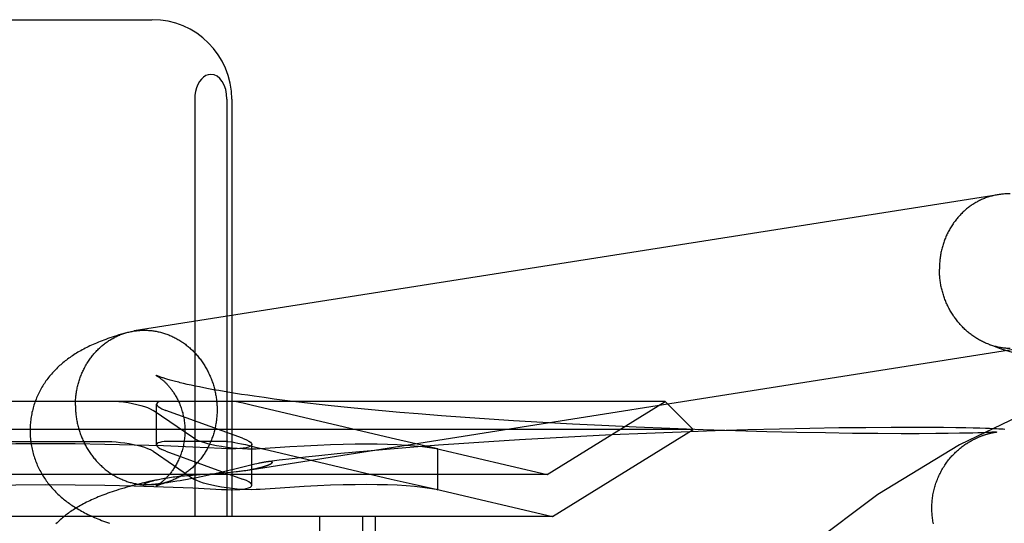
# Model space of a CAD drawing. Header units: inches. Extents: x 0 to 243, y 0 to 157.
# Tile 27 of 84: x 74.497 to 74.745, y 82.796 to 82.923. Entities that reach past the tile are written whole.
import ezdxf

# ---------------------------------------------------------------- set-up
doc = ezdxf.new("R2010")
doc.units = ezdxf.units.IN
doc.header["$LTSCALE"] = 13.348617
doc.header["$MEASUREMENT"] = 0
doc.linetypes.add('HIDDEN', pattern=[0.2, 0.1, -0.1])
doc.layers.add('DEFAULT_2', color=8, linetype='HIDDEN')

msp = doc.modelspace()

# ---------------------------------------------------------------- linework, layer by layer
at = {"layer": 'DEFAULT_2', "color": 8, "linetype": 'HIDDEN'}
for p, q in [((74.47679, 82.92286), (74.53035, 82.92286)), ((74.54113, 82.90286), (74.54113, 82.79786)), ((74.54924, 82.90286), (74.54924, 82.79786)), ((74.55044, 82.90286), (74.55044, 82.79786)), ((74.5402, 82.83092), (74.53923, 82.83113)), ((74.54122, 82.8307), (74.5402, 82.83092)), ((74.5423, 82.83048), (74.54122, 82.8307)), ((74.54344, 82.83025), (74.5423, 82.83048)), ((74.54463, 82.83003), (74.54344, 82.83025)), ((74.54588, 82.8298), (74.54463, 82.83003)), ((74.54718, 82.82956), (74.54588, 82.8298)), ((74.54854, 82.82933), (74.54718, 82.82956)), ((74.54995, 82.82909), (74.54854, 82.82933)), ((74.5514, 82.82886), (74.54995, 82.82909)), ((74.55291, 82.82862), (74.5514, 82.82886)), ((74.55447, 82.82839), (74.55291, 82.82862)), ((74.55607, 82.82815), (74.55447, 82.82839)), ((74.55856, 82.8278), (74.55607, 82.82815)), ((74.56115, 82.82745), (74.55856, 82.8278)), ((74.6595, 82.82686), (74.34764, 82.82686)), ((74.53153, 82.81588), (74.53153, 82.82616)), ((74.55529, 82.82592), (74.55329, 82.82637)), ((74.59055, 82.8176), (74.55529, 82.82592)), ((74.56384, 82.8271), (74.56115, 82.82745)), ((74.56661, 82.82676), (74.56384, 82.8271)), ((74.56948, 82.82642), (74.56661, 82.82676)), ((74.57243, 82.82608), (74.56948, 82.82642)), ((74.57546, 82.82575), (74.57243, 82.82608)), ((74.57961, 82.82532), (74.57546, 82.82575)), ((74.58389, 82.8249), (74.57961, 82.82532)), ((74.62982, 82.80846), (74.6595, 82.82686)), ((74.6595, 82.82686), (74.66657, 82.81979)), ((74.52992, 82.82501), (74.53066, 82.8246)), ((74.54093, 82.8176), (74.53066, 82.8246)), ((74.53287, 82.82501), (74.53387, 82.8246)), ((74.55318, 82.8176), (74.53387, 82.8246)), ((74.58828, 82.82449), (74.58389, 82.8249)), ((74.59277, 82.82409), (74.58828, 82.82449)), ((74.59736, 82.8237), (74.59277, 82.82409)), ((74.60321, 82.82324), (74.59736, 82.8237)), ((74.60917, 82.8228), (74.60321, 82.82324)), ((74.61521, 82.82238), (74.60917, 82.8228)), ((74.62133, 82.82199), (74.61521, 82.82238)), ((74.62873, 82.82154), (74.62133, 82.82199)), ((74.63617, 82.82113), (74.62873, 82.82154)), ((74.6436, 82.82075), (74.63617, 82.82113)), ((74.65222, 82.82035), (74.6436, 82.82075)), ((74.66074, 82.82), (74.65222, 82.82035)), ((74.71006, 82.82024), (74.70323, 82.82016)), ((74.71642, 82.82028), (74.71006, 82.82024)), ((74.72152, 82.82029), (74.71642, 82.82028)), ((74.72572, 82.82028), (74.72152, 82.82029)), ((74.72956, 82.82025), (74.72572, 82.82028)), ((74.73268, 82.82022), (74.72956, 82.82025)), ((74.66657, 82.81979), (74.34057, 82.81979)), ((74.63832, 82.81805), (74.63061, 82.81764)), ((74.6312, 82.79786), (74.66657, 82.81979)), ((74.646, 82.81842), (74.63832, 82.81805)), ((74.65486, 82.81881), (74.646, 82.81842)), ((74.66358, 82.81915), (74.65486, 82.81881)), ((74.6691, 82.8197), (74.66074, 82.82)), ((74.6721, 82.81944), (74.66358, 82.81915)), ((74.67725, 82.81944), (74.6691, 82.8197)), ((74.68037, 82.81968), (74.6721, 82.81944)), ((74.68514, 82.81922), (74.67725, 82.81944)), ((74.68835, 82.81988), (74.68037, 82.81968)), ((74.69271, 82.81904), (74.68514, 82.81922)), ((74.69598, 82.82004), (74.68835, 82.81988)), ((74.69992, 82.81891), (74.69271, 82.81904)), ((74.70323, 82.82016), (74.69598, 82.82004)), ((74.70671, 82.81881), (74.69992, 82.81891)), ((74.71306, 82.81875), (74.70671, 82.81881)), ((74.7189, 82.81872), (74.71306, 82.81875)), ((74.72349, 82.81872), (74.7189, 82.81872)), ((74.72765, 82.81875), (74.72349, 82.81872)), ((74.73078, 82.81878), (74.72765, 82.81875)), ((74.73359, 82.81882), (74.73078, 82.81878)), ((74.73524, 82.82017), (74.73268, 82.82022)), ((74.73548, 82.81885), (74.73359, 82.81882)), ((74.7371, 82.82013), (74.73524, 82.82017)), ((74.73701, 82.81889), (74.73548, 82.81885)), ((74.73826, 82.81893), (74.73701, 82.81889)), ((74.73872, 82.82009), (74.7371, 82.82013)), ((74.73928, 82.81896), (74.73826, 82.81893)), ((74.74014, 82.82005), (74.73872, 82.82009)), ((74.74013, 82.81899), (74.73928, 82.81896)), ((74.74083, 82.81902), (74.74013, 82.81899)), ((74.74121, 82.82001), (74.74014, 82.82005)), ((74.7414, 82.81905), (74.74083, 82.81902)), ((74.74218, 82.81997), (74.74121, 82.82001)), ((74.74176, 82.81907), (74.7414, 82.81905)), ((74.74207, 82.81909), (74.74176, 82.81907)), ((74.74233, 82.8191), (74.74207, 82.81909)), ((74.74289, 82.81994), (74.74218, 82.81997)), ((74.74254, 82.81912), (74.74233, 82.8191)), ((74.74234, 82.81906), (74.74246, 82.81908)), ((74.74246, 82.81908), (74.74257, 82.8191)), ((74.74271, 82.81913), (74.74254, 82.81912)), ((74.74257, 82.8191), (74.74267, 82.81911)), ((74.74267, 82.81911), (74.74276, 82.81913)), ((74.74284, 82.81914), (74.74271, 82.81913)), ((74.74276, 82.81913), (74.74284, 82.81914)), ((74.74291, 82.81915), (74.74284, 82.81914)), ((74.74355, 82.8199), (74.74289, 82.81994)), ((74.74296, 82.81915), (74.74291, 82.81915)), ((74.74295, 82.81915), (74.74296, 82.81915)), ((74.74299, 82.81916), (74.74297, 82.81915)), ((74.74298, 82.81915), (74.74299, 82.81916)), ((74.743, 82.81916), (74.74299, 82.81916)), ((74.743, 82.81916), (74.743, 82.81916)), ((74.74416, 82.81987), (74.74355, 82.8199)), ((74.74459, 82.81984), (74.74416, 82.81987)), ((74.745, 82.81982), (74.74459, 82.81984)), ((74.48899, 82.8168), (74.51815, 82.8168)), ((74.54944, 82.8168), (74.53486, 82.8168)), ((74.54093, 82.8176), (74.54167, 82.81719)), ((74.54944, 82.8168), (74.55057, 82.81666)), ((74.55318, 82.8176), (74.55418, 82.81719)), ((74.55389, 82.81597), (74.5561, 82.81546)), ((74.55552, 82.80578), (74.55552, 82.81605)), ((74.5561, 82.81546), (74.55974, 82.81462)), ((74.60189, 82.81501), (74.59055, 82.8176)), ((74.59627, 82.81535), (74.59134, 82.81494)), ((74.6025, 82.81583), (74.59627, 82.81535)), ((74.60882, 82.81629), (74.6025, 82.81583)), ((74.61519, 82.81672), (74.60882, 82.81629)), ((74.62289, 82.8172), (74.61519, 82.81672)), ((74.63061, 82.81764), (74.62289, 82.8172)), ((74.53066, 82.81433), (74.52992, 82.81473)), ((74.53066, 82.81433), (74.54093, 82.80733)), ((74.53387, 82.81433), (74.53287, 82.81473)), ((74.53387, 82.81433), (74.55318, 82.80733)), ((74.55974, 82.81462), (74.59055, 82.80733)), ((74.569, 82.81279), (74.56567, 82.81242)), ((74.5724, 82.81316), (74.569, 82.81279)), ((74.577, 82.81363), (74.5724, 82.81316)), ((74.5817, 82.81408), (74.577, 82.81363)), ((74.58648, 82.81452), (74.5817, 82.81408)), ((74.59134, 82.81494), (74.58648, 82.81452)), ((74.60186, 82.81501), (74.62982, 82.80846)), ((74.60229, 82.81491), (74.60189, 82.81501)), ((74.60189, 82.81497), (74.60229, 82.81491)), ((74.60229, 82.80464), (74.60229, 82.81491)), ((74.55493, 82.81073), (74.55085, 82.80972)), ((74.55559, 82.81089), (74.55493, 82.81073)), ((74.55621, 82.81104), (74.55559, 82.81089)), ((74.56239, 82.81203), (74.55934, 82.81166)), ((74.56567, 82.81242), (74.56239, 82.81203)), ((74.62982, 82.80846), (74.37732, 82.80846)), ((74.53859, 82.80816), (74.53958, 82.80825)), ((74.53958, 82.80825), (74.54057, 82.80833)), ((74.54057, 82.80833), (74.54157, 82.80841)), ((74.54271, 82.80789), (74.54153, 82.80765)), ((74.54157, 82.80841), (74.54354, 82.80855)), ((74.54389, 82.80813), (74.54271, 82.80789)), ((74.54354, 82.80855), (74.54636, 82.80874)), ((74.54505, 82.80838), (74.54389, 82.80813)), ((74.54619, 82.80863), (74.54505, 82.80838)), ((74.5473, 82.80887), (74.54619, 82.80863)), ((74.54636, 82.80874), (74.54769, 82.80884)), ((74.54836, 82.80912), (74.5473, 82.80887)), ((74.54769, 82.80884), (74.54854, 82.80891)), ((74.54939, 82.80937), (74.54836, 82.80912)), ((74.54854, 82.80891), (74.54936, 82.80898)), ((74.54936, 82.80898), (74.55014, 82.80905)), ((74.55085, 82.80972), (74.54939, 82.80937)), ((74.55014, 82.80905), (74.55088, 82.80912)), ((74.55088, 82.80912), (74.55159, 82.8092)), ((74.55435, 82.80957), (74.55475, 82.80963)), ((74.52894, 82.80585), (74.52892, 82.80585)), ((74.52902, 82.80584), (74.529, 82.80584)), ((74.52906, 82.80584), (74.52904, 82.80584)), ((74.5291, 82.80584), (74.52908, 82.80584)), ((74.52915, 82.80584), (74.52912, 82.80584)), ((74.52931, 82.80585), (74.52925, 82.80585)), ((74.52937, 82.80585), (74.52931, 82.80585)), ((74.52944, 82.80585), (74.52937, 82.80585)), ((74.52952, 82.80585), (74.52944, 82.80585)), ((74.5296, 82.80586), (74.52952, 82.80585)), ((74.52969, 82.80586), (74.5296, 82.80586)), ((74.52979, 82.80587), (74.52969, 82.80586)), ((74.5299, 82.80588), (74.52979, 82.80587)), ((74.53002, 82.80589), (74.5299, 82.80588)), ((74.53014, 82.8059), (74.53002, 82.80589)), ((74.53028, 82.80591), (74.53014, 82.8059)), ((74.53044, 82.80592), (74.53028, 82.80591)), ((74.53171, 82.80716), (74.53042, 82.80687)), ((74.5306, 82.80594), (74.53044, 82.80592)), ((74.53078, 82.80596), (74.5306, 82.80594)), ((74.53097, 82.80598), (74.53078, 82.80596)), ((74.53128, 82.80601), (74.53097, 82.80598)), ((74.53163, 82.80605), (74.53128, 82.80601)), ((74.53201, 82.8061), (74.53163, 82.80605)), ((74.53245, 82.80615), (74.53201, 82.8061)), ((74.53296, 82.80622), (74.53245, 82.80615)), ((74.53355, 82.8063), (74.53296, 82.80622)), ((74.53424, 82.8064), (74.53355, 82.8063)), ((74.53504, 82.80652), (74.53424, 82.8064)), ((74.53665, 82.80678), (74.53563, 82.80661)), ((74.53743, 82.80691), (74.53665, 82.80678)), ((74.53832, 82.80706), (74.53743, 82.80691)), ((74.5393, 82.80724), (74.53832, 82.80706)), ((74.54038, 82.80743), (74.5393, 82.80724)), ((74.54153, 82.80765), (74.54038, 82.80743)), ((74.54167, 82.80692), (74.54093, 82.80733)), ((74.55418, 82.80692), (74.55318, 82.80733)), ((74.59055, 82.80733), (74.60189, 82.80474)), ((74.60186, 82.80474), (74.6312, 82.79786)), ((74.60189, 82.80474), (74.60229, 82.80464)), ((74.60229, 82.80464), (74.60189, 82.8047)), ((74.6312, 82.79786), (74.37593, 82.79786)), ((74.57256, 82.79786), (74.57256, 82.64161)), ((74.58336, 82.79786), (74.58336, 82.64161)), ((74.58657, 82.79786), (74.58657, 82.64161))]:
    msp.add_line(p, q, dxfattribs=at)
for points in [[(74.54519, 82.90911), (74.54452, 82.90902), (74.54391, 82.90879), (74.54333, 82.90842), (74.5428, 82.90792), (74.54233, 82.9073), (74.54192, 82.90658), (74.54159, 82.90575), (74.54134, 82.90484), (74.54119, 82.90388), (74.54113, 82.90286)], [(74.54924, 82.90286), (74.54915, 82.90415), (74.54891, 82.90532), (74.54853, 82.9064), (74.54802, 82.90734), (74.54742, 82.90808), (74.54674, 82.90864), (74.546, 82.90897), (74.54519, 82.90911)], [(74.74637, 82.87903), (74.7461, 82.87904), (74.74582, 82.87904), (74.74555, 82.87904), (74.74528, 82.87903), (74.745, 82.87902), (74.74473, 82.879), (74.74446, 82.87898), (74.74418, 82.87895), (74.74391, 82.87892), (74.74364, 82.87889), (74.74337, 82.87885), (74.52588, 82.84456)], [(74.74334, 82.87884), (74.7431, 82.8788), (74.74283, 82.87875), (74.74256, 82.8787), (74.74229, 82.87864), (74.74203, 82.87858), (74.74176, 82.87851), (74.7415, 82.87844), (74.74123, 82.87837), (74.74097, 82.87828), (74.74071, 82.8782), (74.74045, 82.87811), (74.74019, 82.87802), (74.73994, 82.87792), (74.73968, 82.87782), (74.73943, 82.87771), (74.73917, 82.8776), (74.73892, 82.87748), (74.73868, 82.87736), (74.73843, 82.87724), (74.73818, 82.87711), (74.73794, 82.87698), (74.7377, 82.87684), (74.73746, 82.8767), (74.73723, 82.87656), (74.73699, 82.87641), (74.73676, 82.87626), (74.73653, 82.8761), (74.7363, 82.87594), (74.73608, 82.87578), (74.73585, 82.87561), (74.73563, 82.87544), (74.73542, 82.87526), (74.7352, 82.87508), (74.73499, 82.8749), (74.73478, 82.87471), (74.73457, 82.87452), (74.73437, 82.87433), (74.73417, 82.87413), (74.73397, 82.87393), (74.73377, 82.87373), (74.73358, 82.87352), (74.73339, 82.87331), (74.7332, 82.87309), (74.73302, 82.87288), (74.73284, 82.87266), (74.73266, 82.87243), (74.73249, 82.87221), (74.73232, 82.87198), (74.73215, 82.87174), (74.73199, 82.87151), (74.73183, 82.87127), (74.73167, 82.87103), (74.73152, 82.87079), (74.73137, 82.87054), (74.73122, 82.87029), (74.73108, 82.87004), (74.73094, 82.86979), (74.7308, 82.86953), (74.73067, 82.86927), (74.73054, 82.86901), (74.73042, 82.86875), (74.7303, 82.86848), (74.73018, 82.86821), (74.73007, 82.86794), (74.72996, 82.86767), (74.72986, 82.8674), (74.72975, 82.86712), (74.72966, 82.86685), (74.72956, 82.86657), (74.72947, 82.86629), (74.72939, 82.866), (74.72931, 82.86572), (74.72923, 82.86544), (74.72916, 82.86515), (74.72909, 82.86486), (74.72902, 82.86457), (74.72896, 82.86428), (74.72891, 82.86399), (74.72885, 82.8637), (74.72881, 82.86341), (74.72876, 82.86311), (74.72872, 82.86282), (74.72869, 82.86252), (74.72865, 82.86222), (74.72863, 82.86193), (74.7286, 82.86163), (74.72858, 82.86133), (74.72857, 82.86103), (74.72856, 82.86073), (74.72855, 82.86043), (74.72855, 82.86013)], [(74.74105, 82.84118), (74.74097, 82.84121), (74.74071, 82.84131), (74.74045, 82.84142), (74.74019, 82.84153), (74.73994, 82.84164), (74.73968, 82.84176), (74.73943, 82.84188), (74.73917, 82.84201), (74.73892, 82.84214), (74.73868, 82.84228), (74.73843, 82.84241), (74.73818, 82.84256), (74.73794, 82.8427), (74.7377, 82.84286), (74.73746, 82.84301), (74.73723, 82.84317), (74.73699, 82.84333), (74.73676, 82.8435), (74.73653, 82.84367), (74.7363, 82.84385), (74.73608, 82.84402), (74.73585, 82.84421), (74.73563, 82.84439), (74.73542, 82.84458), (74.7352, 82.84477), (74.73499, 82.84497), (74.73478, 82.84517), (74.73457, 82.84537), (74.73437, 82.84558), (74.73417, 82.84579), (74.73397, 82.846), (74.73377, 82.84622), (74.73358, 82.84644), (74.73339, 82.84666), (74.7332, 82.84688), (74.73302, 82.84711), (74.73284, 82.84734), (74.73266, 82.84758), (74.73249, 82.84782), (74.73232, 82.84806), (74.73215, 82.8483), (74.73199, 82.84855), (74.73183, 82.84879), (74.73167, 82.84904), (74.73152, 82.8493), (74.73137, 82.84955), (74.73122, 82.84981), (74.73108, 82.85007), (74.73094, 82.85033), (74.7308, 82.8506), (74.73067, 82.85087), (74.73054, 82.85113), (74.73042, 82.85141), (74.7303, 82.85168), (74.73018, 82.85195), (74.73007, 82.85223), (74.72996, 82.85251), (74.72986, 82.85279), (74.72975, 82.85307), (74.72966, 82.85335), (74.72956, 82.85364), (74.72947, 82.85392), (74.72939, 82.85421), (74.72931, 82.8545), (74.72923, 82.85479), (74.72916, 82.85508), (74.72909, 82.85537), (74.72902, 82.85567), (74.72896, 82.85596), (74.72891, 82.85625), (74.72885, 82.85655), (74.72881, 82.85685), (74.72876, 82.85714), (74.72872, 82.85744), (74.72869, 82.85774), (74.72865, 82.85804), (74.72863, 82.85834), (74.7286, 82.85864), (74.72858, 82.85894), (74.72857, 82.85923), (74.72856, 82.85953), (74.72855, 82.85983), (74.72855, 82.86013)], [(74.52395, 82.84413), (74.52329, 82.84394), (74.52265, 82.84375), (74.52203, 82.84356), (74.52143, 82.84337), (74.52086, 82.84319), (74.5203, 82.843), (74.51977, 82.84282), (74.51925, 82.84264), (74.51875, 82.84245), (74.51826, 82.84227), (74.51779, 82.84209), (74.51733, 82.84191), (74.51687, 82.84173), (74.51643, 82.84154), (74.516, 82.84136), (74.51557, 82.84117), (74.51516, 82.84099), (74.51475, 82.8408), (74.51434, 82.8406), (74.51395, 82.84041), (74.51356, 82.84021), (74.51317, 82.84001), (74.5128, 82.83981), (74.51243, 82.83961), (74.51207, 82.8394), (74.51171, 82.8392), (74.51136, 82.83899), (74.51102, 82.83878), (74.51068, 82.83856), (74.51036, 82.83835), (74.51004, 82.83814), (74.50973, 82.83792), (74.50942, 82.8377), (74.50912, 82.83748), (74.50882, 82.83726), (74.50853, 82.83703), (74.50824, 82.8368), (74.50796, 82.83657), (74.50768, 82.83633), (74.5074, 82.83609), (74.50712, 82.83584), (74.50685, 82.83559), (74.50658, 82.83534), (74.50631, 82.83508), (74.50605, 82.83481), (74.50579, 82.83455), (74.50554, 82.83428), (74.50529, 82.834), (74.50505, 82.83373), (74.50481, 82.83345), (74.50458, 82.83316), (74.50435, 82.83287), (74.50412, 82.83258), (74.5039, 82.83229), (74.50368, 82.83199), (74.50347, 82.83168), (74.50327, 82.83137), (74.50306, 82.83106), (74.50287, 82.83075), (74.50267, 82.83043), (74.50249, 82.8301), (74.5023, 82.82978), (74.50213, 82.82944), (74.50195, 82.82911), (74.50179, 82.82877), (74.50163, 82.82843), (74.50147, 82.82808), (74.50132, 82.82773), (74.50118, 82.82738), (74.50104, 82.82702), (74.50091, 82.82666), (74.50078, 82.8263), (74.50066, 82.82594), (74.50055, 82.82557), (74.50044, 82.8252), (74.50034, 82.82483), (74.50025, 82.82445), (74.50016, 82.82408), (74.50008, 82.8237), (74.50001, 82.82332), (74.49994, 82.82294), (74.49988, 82.82256), (74.49983, 82.82217), (74.49978, 82.82179), (74.49975, 82.8214), (74.49971, 82.82101), (74.49969, 82.82062), (74.49967, 82.82024), (74.49966, 82.81985), (74.49966, 82.81949)], [(74.5111, 82.82585), (74.5111, 82.82615), (74.51111, 82.82645), (74.51112, 82.82675), (74.51113, 82.82705), (74.51115, 82.82735), (74.51117, 82.82764), (74.5112, 82.82794), (74.51123, 82.82824), (74.51127, 82.82853), (74.51131, 82.82883), (74.51135, 82.82912), (74.5114, 82.82942), (74.51145, 82.82971), (74.51151, 82.83), (74.51157, 82.83029), (74.51164, 82.83058), (74.51171, 82.83087), (74.51178, 82.83115), (74.51186, 82.83144), (74.51194, 82.83172), (74.51202, 82.832), (74.51211, 82.83229), (74.5122, 82.83256), (74.5123, 82.83284), (74.5124, 82.83312), (74.51251, 82.83339), (74.51262, 82.83366), (74.51273, 82.83393), (74.51285, 82.8342), (74.51297, 82.83446), (74.51309, 82.83473), (74.51322, 82.83499), (74.51335, 82.83525), (74.51349, 82.8355), (74.51363, 82.83576), (74.51377, 82.83601), (74.51391, 82.83626), (74.51406, 82.8365), (74.51422, 82.83675), (74.51437, 82.83699), (74.51453, 82.83723), (74.5147, 82.83746), (74.51487, 82.83769), (74.51504, 82.83792), (74.51521, 82.83815), (74.51539, 82.83837), (74.51557, 82.83859), (74.51575, 82.83881), (74.51594, 82.83903), (74.51613, 82.83924), (74.51632, 82.83944), (74.51651, 82.83965), (74.51671, 82.83985), (74.51691, 82.84005), (74.51712, 82.84024), (74.51733, 82.84043), (74.51754, 82.84062), (74.51775, 82.8408), (74.51796, 82.84098), (74.51818, 82.84115), (74.5184, 82.84133), (74.51862, 82.84149), (74.51885, 82.84166), (74.51908, 82.84182), (74.51931, 82.84198), (74.51954, 82.84213), (74.51977, 82.84228), (74.52001, 82.84242), (74.52025, 82.84256), (74.52049, 82.8427), (74.52073, 82.84283), (74.52098, 82.84296), (74.52122, 82.84308), (74.52147, 82.8432), (74.52172, 82.84332), (74.52197, 82.84343), (74.52223, 82.84353), (74.52248, 82.84364), (74.52274, 82.84373), (74.523, 82.84383), (74.52326, 82.84392), (74.52352, 82.844), (74.52378, 82.84408)], [(74.52395, 82.84413), (74.52404, 82.84416), (74.52431, 82.84423), (74.52457, 82.8443), (74.52484, 82.84436), (74.52511, 82.84442), (74.52538, 82.84447), (74.52565, 82.84452), (74.52588, 82.84456)], [(74.52592, 82.84457), (74.52619, 82.8446), (74.52646, 82.84464), (74.52673, 82.84467), (74.527, 82.8447), (74.52728, 82.84472), (74.52755, 82.84474), (74.52782, 82.84475), (74.5281, 82.84475), (74.52837, 82.84476), (74.52865, 82.84476), (74.52892, 82.84475)], [(74.52892, 82.84475), (74.5292, 82.84474), (74.52947, 82.84472), (74.52974, 82.8447), (74.53002, 82.84468), (74.53029, 82.84465), (74.53057, 82.84462), (74.53084, 82.84458), (74.53111, 82.84453), (74.53138, 82.84449), (74.53166, 82.84444), (74.53193, 82.84438), (74.5322, 82.84432), (74.53247, 82.84425), (74.53273, 82.84418), (74.533, 82.84411), (74.53327, 82.84403), (74.53353, 82.84394), (74.5338, 82.84386), (74.53406, 82.84376), (74.53432, 82.84367), (74.53459, 82.84357), (74.53484, 82.84346), (74.5351, 82.84335), (74.53536, 82.84324), (74.53561, 82.84312), (74.53587, 82.843), (74.53612, 82.84287), (74.53637, 82.84274), (74.53662, 82.8426), (74.53687, 82.84246), (74.53711, 82.84232), (74.53735, 82.84217), (74.53759, 82.84202), (74.53783, 82.84187), (74.53807, 82.84171), (74.5383, 82.84155), (74.53854, 82.84138), (74.53877, 82.84121), (74.53899, 82.84103), (74.53922, 82.84085), (74.53944, 82.84067), (74.53966, 82.84049), (74.53988, 82.8403), (74.54009, 82.84011), (74.54031, 82.83991), (74.54052, 82.83971), (74.54072, 82.83951), (74.54093, 82.8393), (74.54113, 82.83909), (74.54133, 82.83888), (74.54152, 82.83866), (74.54172, 82.83844), (74.54191, 82.83822), (74.54209, 82.83799), (74.54228, 82.83776), (74.54246, 82.83753), (74.54263, 82.8373), (74.54281, 82.83706), (74.54298, 82.83682), (74.54314, 82.83658), (74.54331, 82.83633), (74.54347, 82.83608), (74.54363, 82.83583), (74.54378, 82.83558), (74.54393, 82.83533), (74.54407, 82.83507), (74.54422, 82.83481), (74.54436, 82.83454), (74.54449, 82.83428), (74.54462, 82.83401), (74.54475, 82.83374), (74.54488, 82.83347), (74.545, 82.8332), (74.54511, 82.83293), (74.54523, 82.83265), (74.54533, 82.83237), (74.54544, 82.83209), (74.54554, 82.83181), (74.54564, 82.83153), (74.54573, 82.83124), (74.54582, 82.83095), (74.54591, 82.83067), (74.54599, 82.83038), (74.54606, 82.83009), (74.54614, 82.8298), (74.54621, 82.82951), (74.54627, 82.82921), (74.54633, 82.82892), (74.54639, 82.82862), (74.54644, 82.82833), (74.54649, 82.82803), (74.54653, 82.82773), (74.54657, 82.82744), (74.54661, 82.82714), (74.54664, 82.82684), (74.54667, 82.82654), (74.54669, 82.82624), (74.54671, 82.82594), (74.54673, 82.82564), (74.54674, 82.82534), (74.54674, 82.82504), (74.54674, 82.82474)], [(74.55159, 82.8092), (74.55193, 82.80924), (74.55225, 82.80928), (74.55257, 82.80931), (74.55288, 82.80935), (74.55317, 82.80939), (74.55346, 82.80943), (74.55374, 82.80947), (74.554, 82.80951), (74.74941, 82.84032)], [(74.74105, 82.84118), (74.74189, 82.84087), (74.74273, 82.84057), (74.74357, 82.84028), (74.74439, 82.84001), (74.74522, 82.83973), (74.74603, 82.83947), (74.74684, 82.83922), (74.74764, 82.83897), (74.74845, 82.83873), (74.74925, 82.83849), (74.75004, 82.83825), (74.75164, 82.8378)], [(74.74637, 82.84013), (74.7461, 82.84014), (74.74582, 82.84015), (74.74555, 82.84017), (74.74528, 82.8402), (74.745, 82.84023), (74.74473, 82.84026), (74.74446, 82.8403), (74.74418, 82.84034), (74.74391, 82.84039), (74.74364, 82.84044), (74.74337, 82.8405), (74.7431, 82.84056), (74.74283, 82.84063), (74.74256, 82.8407), (74.74229, 82.84077), (74.74203, 82.84085), (74.74176, 82.84093), (74.7415, 82.84102), (74.74123, 82.84111)], [(74.53135, 82.83342), (74.53134, 82.83342), (74.53135, 82.83342), (74.53136, 82.83341), (74.53138, 82.8334), (74.53141, 82.83339), (74.53144, 82.83337), (74.53148, 82.83335), (74.53153, 82.83332), (74.53158, 82.83329), (74.53163, 82.83326), (74.53169, 82.83322), (74.53176, 82.83318), (74.53183, 82.83313), (74.5319, 82.83309), (74.53198, 82.83303), (74.53206, 82.83298), (74.53215, 82.83292), (74.53224, 82.83285), (74.53233, 82.83279), (74.53243, 82.83271), (74.53253, 82.83264), (74.53263, 82.83256), (74.53274, 82.83247), (74.53285, 82.83238), (74.53296, 82.83229), (74.53307, 82.83219), (74.53319, 82.83209), (74.53331, 82.83199), (74.53343, 82.83187), (74.53356, 82.83176), (74.53368, 82.83164), (74.53381, 82.83151), (74.53394, 82.83138), (74.53407, 82.83124), (74.53421, 82.8311), (74.53434, 82.83095), (74.53448, 82.8308), (74.53462, 82.83064), (74.53476, 82.83047), (74.5349, 82.8303), (74.53504, 82.83012), (74.53518, 82.82994), (74.53533, 82.82975), (74.53547, 82.82955), (74.53561, 82.82935), (74.53576, 82.82914), (74.5359, 82.82893), (74.53604, 82.8287), (74.53618, 82.82847), (74.53632, 82.82824), (74.53646, 82.82799), (74.5366, 82.82774), (74.53673, 82.82749), (74.53687, 82.82722), (74.537, 82.82695), (74.53712, 82.82668), (74.53725, 82.82639), (74.53737, 82.82611), (74.53748, 82.82581), (74.5376, 82.82551), (74.53771, 82.82521), (74.53781, 82.8249), (74.53791, 82.82458), (74.538, 82.82426), (74.53809, 82.82394), (74.53817, 82.82361), (74.53825, 82.82328), (74.53832, 82.82294), (74.53838, 82.8226), (74.53844, 82.82226), (74.53849, 82.82192), (74.53854, 82.82157), (74.53857, 82.82122), (74.5386, 82.82087), (74.53863, 82.82052), (74.53865, 82.82017), (74.53866, 82.81982), (74.53866, 82.81949)], [(74.53923, 82.83113), (74.53833, 82.83134), (74.5379, 82.83145), (74.53748, 82.83155), (74.53708, 82.83165), (74.53669, 82.83174), (74.53632, 82.83184), (74.53596, 82.83193), (74.53562, 82.83202), (74.53529, 82.83211), (74.53498, 82.8322), (74.53468, 82.83228), (74.53439, 82.83237), (74.53412, 82.83245), (74.53387, 82.83252), (74.53362, 82.8326), (74.53339, 82.83267), (74.53318, 82.83274), (74.53298, 82.8328), (74.53279, 82.83287), (74.53262, 82.83293), (74.53245, 82.83298), (74.5323, 82.83304), (74.53217, 82.83309), (74.53204, 82.83313), (74.53193, 82.83318), (74.53182, 82.83322), (74.53173, 82.83325), (74.53165, 82.83329), (74.53158, 82.83332), (74.53152, 82.83334), (74.53147, 82.83336), (74.53142, 82.83338), (74.53139, 82.8334), (74.53137, 82.83341), (74.53136, 82.83341)], [(74.5111, 82.82585), (74.5111, 82.82555), (74.51111, 82.82525), (74.51112, 82.82495), (74.51113, 82.82465), (74.51115, 82.82435), (74.51117, 82.82405), (74.5112, 82.82376), (74.51123, 82.82346), (74.51127, 82.82316), (74.51131, 82.82286), (74.51135, 82.82256), (74.5114, 82.82227), (74.51145, 82.82197), (74.51151, 82.82168), (74.51157, 82.82138), (74.51164, 82.82109), (74.51171, 82.8208), (74.51178, 82.82051), (74.51186, 82.82022), (74.51194, 82.81993), (74.51202, 82.81964), (74.51211, 82.81936), (74.5122, 82.81907), (74.5123, 82.81879), (74.5124, 82.81851), (74.51251, 82.81823), (74.51262, 82.81795), (74.51273, 82.81767), (74.51285, 82.8174), (74.51297, 82.81712), (74.51309, 82.81685), (74.51322, 82.81658), (74.51335, 82.81632), (74.51349, 82.81605), (74.51363, 82.81579), (74.51377, 82.81553), (74.51391, 82.81527), (74.51406, 82.81501), (74.51422, 82.81476), (74.51437, 82.81451), (74.51453, 82.81426), (74.5147, 82.81402), (74.51487, 82.81377), (74.51504, 82.81353), (74.51521, 82.8133), (74.51539, 82.81306), (74.51557, 82.81283), (74.51575, 82.8126), (74.51594, 82.81238), (74.51613, 82.81215), (74.51632, 82.81193), (74.51651, 82.81172), (74.51671, 82.81151), (74.51691, 82.8113), (74.51712, 82.81109), (74.51733, 82.81089), (74.51754, 82.81069), (74.51775, 82.81049), (74.51796, 82.8103), (74.51818, 82.81011), (74.5184, 82.80992), (74.51862, 82.80974), (74.51885, 82.80956), (74.51908, 82.80939), (74.51931, 82.80922), (74.51954, 82.80905), (74.51977, 82.80889), (74.52001, 82.80873), (74.52025, 82.80857), (74.52049, 82.80842), (74.52073, 82.80828), (74.52098, 82.80813), (74.52122, 82.80799), (74.52147, 82.80786), (74.52172, 82.80773), (74.52197, 82.8076), (74.52223, 82.80748), (74.52248, 82.80736), (74.52274, 82.80725), (74.523, 82.80714), (74.52326, 82.80703), (74.52352, 82.80693), (74.52378, 82.80683), (74.52404, 82.80674), (74.52431, 82.80665), (74.52457, 82.80657), (74.52484, 82.80649), (74.52511, 82.80641), (74.52538, 82.80634), (74.52565, 82.80628), (74.52592, 82.80622), (74.52619, 82.80616), (74.52646, 82.80611), (74.52673, 82.80606), (74.527, 82.80602), (74.52728, 82.80598), (74.52755, 82.80595), (74.52782, 82.80592), (74.5281, 82.80589), (74.52837, 82.80587), (74.52865, 82.80586), (74.52892, 82.80585)], [(74.52198, 82.82686), (74.52317, 82.82671), (74.52434, 82.82654), (74.52546, 82.82633), (74.52653, 82.8261), (74.52753, 82.82585), (74.52844, 82.82558), (74.52924, 82.8253), (74.52992, 82.82501)], [(74.53254, 82.82686), (74.53208, 82.82671), (74.53175, 82.82654), (74.53157, 82.82633), (74.53153, 82.82616)], [(74.53153, 82.82616), (74.53154, 82.8261), (74.53165, 82.82585), (74.53191, 82.82558), (74.53232, 82.8253), (74.53287, 82.82501)], [(74.55329, 82.82637), (74.55242, 82.82656), (74.55163, 82.82673), (74.55095, 82.82686)], [(74.54674, 82.82474), (74.54674, 82.82444), (74.54674, 82.82415), (74.54673, 82.82385), (74.54671, 82.82355), (74.54669, 82.82325), (74.54667, 82.82295), (74.54664, 82.82265), (74.54661, 82.82236), (74.54657, 82.82206), (74.54653, 82.82177), (74.54649, 82.82147), (74.54644, 82.82118), (74.54639, 82.82089), (74.54633, 82.8206), (74.54627, 82.82031), (74.54621, 82.82002), (74.54614, 82.81973), (74.54606, 82.81944), (74.54599, 82.81916), (74.54591, 82.81887), (74.54582, 82.81859), (74.54573, 82.81831), (74.54564, 82.81803), (74.54554, 82.81775), (74.54544, 82.81748), (74.54533, 82.81721), (74.54523, 82.81693), (74.54511, 82.81666), (74.545, 82.8164), (74.54488, 82.81613), (74.54475, 82.81587), (74.54462, 82.81561), (74.54449, 82.81535), (74.54436, 82.81509), (74.54422, 82.81484), (74.54407, 82.81459), (74.54393, 82.81434), (74.54378, 82.81409), (74.54363, 82.81385), (74.54347, 82.81361), (74.54331, 82.81337), (74.54314, 82.81313), (74.54298, 82.8129), (74.54281, 82.81267), (74.54263, 82.81244), (74.54246, 82.81222), (74.54228, 82.812), (74.54209, 82.81178), (74.54191, 82.81157), (74.54172, 82.81136), (74.54152, 82.81115), (74.54133, 82.81095), (74.54113, 82.81075), (74.54093, 82.81055), (74.54072, 82.81036), (74.54052, 82.81017), (74.54031, 82.80998), (74.54009, 82.8098), (74.53988, 82.80962), (74.53966, 82.80944), (74.53944, 82.80927), (74.53922, 82.8091), (74.53899, 82.80894), (74.53877, 82.80878), (74.53854, 82.80862), (74.5383, 82.80847), (74.53807, 82.80832), (74.53783, 82.80818), (74.53759, 82.80803), (74.53735, 82.8079), (74.53711, 82.80777), (74.53687, 82.80764), (74.53662, 82.80751), (74.53637, 82.80739), (74.53612, 82.80728), (74.53587, 82.80717), (74.53561, 82.80706), (74.53536, 82.80696), (74.5351, 82.80686), (74.53484, 82.80677), (74.53459, 82.80668), (74.53432, 82.80659), (74.53408, 82.80652)], [(74.49966, 82.81949), (74.49966, 82.81913), (74.49967, 82.81873), (74.49969, 82.81834), (74.49971, 82.81795), (74.49975, 82.81756), (74.49979, 82.81717), (74.49983, 82.81678), (74.49989, 82.8164), (74.49995, 82.81601), (74.50001, 82.81562), (74.50009, 82.81524), (74.50017, 82.81486), (74.50026, 82.81448), (74.50035, 82.8141), (74.50045, 82.81373), (74.50056, 82.81336), (74.50068, 82.81299), (74.5008, 82.81262), (74.50093, 82.81225), (74.50106, 82.81189), (74.5012, 82.81153), (74.50135, 82.81118), (74.5015, 82.81083), (74.50166, 82.81048), (74.50182, 82.81013), (74.50199, 82.80979), (74.50217, 82.80945), (74.50235, 82.80912), (74.50253, 82.80879), (74.50272, 82.80846), (74.50292, 82.80814), (74.50312, 82.80783), (74.50332, 82.80751), (74.50353, 82.8072), (74.50375, 82.8069), (74.50397, 82.8066), (74.50419, 82.8063), (74.50442, 82.80601), (74.50466, 82.80572), (74.50489, 82.80543), (74.50514, 82.80515), (74.50538, 82.80487), (74.50563, 82.8046), (74.50589, 82.80433), (74.50615, 82.80406), (74.50642, 82.80379), (74.50669, 82.80353), (74.50696, 82.80328), (74.50724, 82.80302), (74.50752, 82.80278), (74.5078, 82.80253), (74.50809, 82.8023), (74.50838, 82.80206), (74.50867, 82.80183), (74.50897, 82.80161), (74.50927, 82.80138), (74.50957, 82.80116), (74.50989, 82.80095), (74.5102, 82.80073), (74.51053, 82.80051), (74.51086, 82.8003), (74.51121, 82.80008), (74.51155, 82.79987), (74.51191, 82.79966), (74.51228, 82.79945), (74.51265, 82.79925), (74.51303, 82.79904), (74.51341, 82.79884), (74.5138, 82.79864), (74.5142, 82.79844), (74.51461, 82.79824), (74.51502, 82.79805), (74.51545, 82.79786), (74.51587, 82.79767), (74.51631, 82.79748), (74.51676, 82.7973), (74.51722, 82.79711), (74.51769, 82.79692), (74.51817, 82.79674), (74.51866, 82.79655), (74.51917, 82.79637), (74.5197, 82.79618)], [(74.53866, 82.81949), (74.53866, 82.81916), (74.53865, 82.81881), (74.53863, 82.81847), (74.53861, 82.81812), (74.53858, 82.81777), (74.53854, 82.81743), (74.53849, 82.81708), (74.53844, 82.81674), (74.53839, 82.81641), (74.53832, 82.81607), (74.53826, 82.81574), (74.53818, 82.81541), (74.5381, 82.81508), (74.53801, 82.81476), (74.53792, 82.81445), (74.53783, 82.81413), (74.53772, 82.81383), (74.53762, 82.81352), (74.53751, 82.81322), (74.53739, 82.81293), (74.53727, 82.81265), (74.53715, 82.81237), (74.53703, 82.81209), (74.5369, 82.81182), (74.53677, 82.81156), (74.53664, 82.81131), (74.5365, 82.81106), (74.53636, 82.81081), (74.53623, 82.81058), (74.53609, 82.81035), (74.53595, 82.81013), (74.53581, 82.80991), (74.53566, 82.8097), (74.53552, 82.8095), (74.53538, 82.8093), (74.53524, 82.80911), (74.5351, 82.80892), (74.53496, 82.80875), (74.53482, 82.80858), (74.53468, 82.80841), (74.53454, 82.80825), (74.53441, 82.80809), (74.53427, 82.80795), (74.53414, 82.8078), (74.53401, 82.80766), (74.53388, 82.80753), (74.53375, 82.8074), (74.53362, 82.80728), (74.5335, 82.80716), (74.53338, 82.80705), (74.53326, 82.80694), (74.53314, 82.80684), (74.53303, 82.80674), (74.53291, 82.80665), (74.5328, 82.80656), (74.5327, 82.80647), (74.53259, 82.80639), (74.53249, 82.80631), (74.53239, 82.80624), (74.5323, 82.80617), (74.53221, 82.8061), (74.53212, 82.80604), (74.53204, 82.80598), (74.53196, 82.80593), (74.53188, 82.80588), (74.53181, 82.80583), (74.53174, 82.80579), (74.53168, 82.80575), (74.53162, 82.80571), (74.53156, 82.80568), (74.53152, 82.80565), (74.53147, 82.80563), (74.53143, 82.8056), (74.5314, 82.80559), (74.53138, 82.80557), (74.53136, 82.80556), (74.53135, 82.80556)], [(74.72666, 82.80004), (74.72666, 82.80034), (74.72667, 82.80068), (74.72668, 82.80102), (74.7267, 82.80135), (74.72673, 82.80169), (74.72676, 82.80202), (74.7268, 82.80235), (74.72684, 82.80269), (74.72689, 82.80302), (74.72694, 82.80335), (74.727, 82.80368), (74.72707, 82.80401), (74.72714, 82.80434), (74.72722, 82.80467), (74.7273, 82.80499), (74.72739, 82.80532), (74.72749, 82.80564), (74.72758, 82.80596), (74.72769, 82.80628), (74.7278, 82.80659), (74.72792, 82.80691), (74.72804, 82.80722), (74.72817, 82.80753), (74.7283, 82.80784), (74.72844, 82.80815), (74.72858, 82.80845), (74.72873, 82.80875), (74.72888, 82.80905), (74.72904, 82.80934), (74.7292, 82.80964), (74.72937, 82.80993), (74.72954, 82.81021), (74.72972, 82.81049), (74.7299, 82.81077), (74.73009, 82.81105), (74.73028, 82.81132), (74.73047, 82.81159), (74.73067, 82.81186), (74.73088, 82.81212), (74.73108, 82.81237), (74.7313, 82.81263), (74.73151, 82.81287), (74.73173, 82.81312), (74.73195, 82.81336), (74.73218, 82.81359), (74.73241, 82.81382), (74.73264, 82.81405), (74.73287, 82.81427), (74.7331, 82.81448), (74.73334, 82.81469), (74.73358, 82.81489), (74.73382, 82.81509), (74.73405, 82.81528), (74.73429, 82.81547), (74.73453, 82.81565), (74.73477, 82.81582), (74.735, 82.81598), (74.73524, 82.81614), (74.73547, 82.81629), (74.73569, 82.81644), (74.73591, 82.81658), (74.73613, 82.81671), (74.73635, 82.81684), (74.73656, 82.81696), (74.73677, 82.81707), (74.73697, 82.81718), (74.73716, 82.81728), (74.73736, 82.81738), (74.73754, 82.81747), (74.73773, 82.81756), (74.7379, 82.81764), (74.73807, 82.81772), (74.73824, 82.8178), (74.7384, 82.81787), (74.73856, 82.81793), (74.73871, 82.818), (74.73886, 82.81805), (74.739, 82.81811), (74.73914, 82.81817), (74.73928, 82.81822), (74.73941, 82.81826), (74.73954, 82.81831), (74.73966, 82.81835), (74.73979, 82.8184), (74.73991, 82.81844), (74.74002, 82.81847), (74.74014, 82.81851), (74.74025, 82.81855), (74.74036, 82.81858), (74.74046, 82.81861), (74.74057, 82.81864), (74.74067, 82.81867), (74.74077, 82.8187), (74.74087, 82.81873), (74.74096, 82.81875), (74.74106, 82.81878), (74.74115, 82.8188), (74.74124, 82.81882), (74.74133, 82.81884), (74.74142, 82.81887), (74.7415, 82.81889), (74.74159, 82.81891), (74.74167, 82.81892), (74.74175, 82.81894), (74.74183, 82.81896), (74.74191, 82.81898), (74.74199, 82.81899), (74.74206, 82.81901), (74.74213, 82.81902), (74.7422, 82.81903), (74.74227, 82.81905), (74.74234, 82.81906)], [(74.74284, 82.81914), (74.7429, 82.81914), (74.74292, 82.81915)], [(74.50357, 82.81619), (74.49611, 82.81615), (74.48867, 82.81605), (74.48125, 82.81588), (74.47386, 82.81564), (74.46652, 82.81534), (74.45924, 82.81497)], [(74.5479, 82.81497), (74.54062, 82.81534), (74.53327, 82.81564), (74.52589, 82.81588), (74.51846, 82.81605), (74.51102, 82.81615), (74.50357, 82.81619)], [(74.51815, 82.8168), (74.5192, 82.81678), (74.52028, 82.81673), (74.52138, 82.81665), (74.52247, 82.81653), (74.52356, 82.81639), (74.52463, 82.81622), (74.52567, 82.81602), (74.52666, 82.8158), (74.5276, 82.81556), (74.52846, 82.8153), (74.52924, 82.81502), (74.52992, 82.81473)], [(74.53486, 82.8168), (74.53409, 82.81678), (74.5334, 82.81673), (74.53282, 82.81665), (74.53233, 82.81653), (74.53195, 82.81639), (74.53169, 82.81622), (74.53155, 82.81602), (74.53153, 82.81589)], [(74.53153, 82.81589), (74.53154, 82.8158), (74.53166, 82.81556), (74.53192, 82.8153), (74.53232, 82.81502), (74.53287, 82.81473)], [(74.54167, 82.81719), (74.54242, 82.81688), (74.54331, 82.81658), (74.54433, 82.81629), (74.54544, 82.81602), (74.54664, 82.81577), (74.5479, 82.81555), (74.54921, 82.81536), (74.55053, 82.8152), (74.55184, 82.81508), (74.55313, 82.81498), (74.55437, 82.81493), (74.55553, 82.81491), (74.55659, 82.81492), (74.55756, 82.81497)], [(74.55552, 82.81605), (74.55542, 82.81577), (74.55514, 82.81555), (74.55469, 82.81536), (74.55408, 82.8152), (74.55333, 82.81508), (74.55244, 82.81498), (74.55143, 82.81493), (74.55033, 82.81491), (74.54914, 82.81492), (74.5479, 82.81497)], [(74.55057, 82.81666), (74.55123, 82.81653), (74.55201, 82.81637), (74.5529, 82.81618), (74.55389, 82.81597)], [(74.55418, 82.81719), (74.55478, 82.81688), (74.5552, 82.81658), (74.55545, 82.81629), (74.55552, 82.81605)], [(74.55756, 82.81497), (74.56138, 82.81525), (74.56507, 82.8155), (74.56863, 82.81571), (74.57205, 82.81588), (74.57533, 82.81601), (74.57848, 82.81611), (74.58149, 82.81617), (74.58435, 82.81619), (74.58707, 82.81617), (74.58964, 82.81611), (74.59206, 82.81601), (74.59434, 82.81588), (74.59646, 82.81571), (74.59842, 82.8155), (74.60023, 82.81525), (74.60189, 82.81497)], [(74.55475, 82.80963), (74.55498, 82.80967), (74.5552, 82.80971), (74.55541, 82.80975), (74.55562, 82.80978), (74.55581, 82.80982), (74.556, 82.80986), (74.55618, 82.80989), (74.55635, 82.80993), (74.55652, 82.80996), (74.55668, 82.81), (74.55684, 82.81003), (74.55699, 82.81007), (74.55713, 82.8101), (74.55726, 82.81013), (74.55739, 82.81016), (74.55752, 82.81019), (74.55764, 82.81023), (74.55775, 82.81025), (74.55786, 82.81028), (74.55797, 82.81031), (74.55807, 82.81034), (74.55817, 82.81037), (74.55826, 82.81039), (74.55835, 82.81042), (74.55844, 82.81044), (74.55852, 82.81047), (74.5586, 82.81049), (74.55868, 82.81052), (74.55875, 82.81054), (74.55882, 82.81056), (74.55889, 82.81059), (74.55896, 82.81061), (74.55902, 82.81063), (74.55908, 82.81065), (74.55914, 82.81067), (74.5592, 82.81069), (74.55925, 82.81071), (74.55931, 82.81073), (74.55936, 82.81075), (74.55941, 82.81077), (74.55946, 82.81079), (74.55951, 82.81081), (74.55955, 82.81083), (74.5596, 82.81084), (74.55964, 82.81086), (74.55968, 82.81088), (74.55972, 82.8109), (74.55976, 82.81091), (74.5598, 82.81093), (74.55984, 82.81095), (74.55988, 82.81096), (74.55991, 82.81098), (74.55995, 82.81099), (74.55998, 82.81101), (74.56002, 82.81103), (74.56005, 82.81104), (74.56008, 82.81106), (74.56011, 82.81107), (74.56014, 82.81109), (74.56017, 82.8111), (74.5602, 82.81112), (74.56023, 82.81114), (74.56025, 82.81115), (74.56028, 82.81117), (74.56031, 82.81118), (74.56033, 82.8112), (74.56036, 82.81121), (74.56038, 82.81123), (74.5604, 82.81124), (74.56042, 82.81126), (74.56045, 82.81127), (74.56047, 82.81129), (74.56049, 82.8113), (74.56051, 82.81132), (74.56053, 82.81133), (74.56054, 82.81135), (74.56056, 82.81136), (74.56057, 82.81138), (74.56059, 82.8114), (74.5606, 82.81141), (74.56062, 82.81143), (74.56063, 82.81144), (74.56064, 82.81146), (74.56064, 82.81147), (74.56065, 82.81149), (74.56066, 82.8115), (74.56066, 82.81152), (74.56066, 82.81153), (74.56066, 82.81155), (74.56066, 82.81156), (74.56065, 82.81157), (74.56065, 82.81159), (74.56064, 82.8116), (74.56062, 82.81162), (74.56061, 82.81163), (74.56059, 82.81164), (74.56056, 82.81165), (74.56054, 82.81166), (74.56051, 82.81167), (74.56047, 82.81168), (74.56043, 82.81169), (74.56039, 82.8117), (74.56034, 82.8117), (74.56029, 82.81171), (74.56023, 82.81171), (74.56016, 82.81171), (74.56009, 82.81171), (74.56001, 82.81171), (74.55992, 82.81171), (74.55983, 82.8117), (74.55973, 82.8117), (74.55962, 82.81169), (74.5595, 82.81168), (74.55937, 82.81166)], [(74.55934, 82.81166), (74.55924, 82.81164), (74.55909, 82.81162), (74.55894, 82.8116), (74.55877, 82.81157), (74.55859, 82.81154), (74.5584, 82.81151), (74.55821, 82.81147), (74.558, 82.81143), (74.55778, 82.81139), (74.55755, 82.81134), (74.55731, 82.81129), (74.55705, 82.81123), (74.55679, 82.81117), (74.55621, 82.81104)], [(74.53167, 82.80715), (74.53198, 82.80722), (74.53232, 82.80729), (74.53269, 82.80736), (74.53308, 82.80743), (74.53348, 82.8075), (74.53391, 82.80757), (74.53435, 82.80764), (74.53479, 82.80771), (74.53525, 82.80778), (74.53571, 82.80784), (74.53617, 82.8079), (74.53665, 82.80796), (74.53713, 82.80801), (74.53761, 82.80806), (74.5381, 82.80811), (74.53859, 82.80816)], [(74.45924, 82.8047), (74.46652, 82.80507), (74.47386, 82.80537), (74.48125, 82.80561), (74.48867, 82.80578), (74.49611, 82.80588), (74.50357, 82.80592)], [(74.50357, 82.80592), (74.51102, 82.80588), (74.51846, 82.80578), (74.52589, 82.80561), (74.53327, 82.80537), (74.54062, 82.80507), (74.5479, 82.8047)], [(74.53042, 82.80687), (74.52956, 82.80667), (74.52871, 82.80647), (74.52787, 82.80627), (74.52706, 82.80606), (74.52626, 82.80586), (74.52549, 82.80566), (74.52475, 82.80545), (74.52403, 82.80525), (74.52335, 82.80505), (74.52269, 82.80486), (74.52206, 82.80467), (74.52146, 82.80448), (74.52088, 82.80429), (74.52032, 82.8041), (74.51977, 82.80392), (74.51925, 82.80373), (74.51874, 82.80355), (74.51825, 82.80336), (74.51777, 82.80318), (74.5173, 82.803), (74.51684, 82.80281), (74.5164, 82.80263), (74.51596, 82.80244), (74.51553, 82.80225), (74.51511, 82.80206), (74.51469, 82.80187), (74.51429, 82.80167), (74.51389, 82.80147), (74.51349, 82.80128), (74.51311, 82.80107), (74.51273, 82.80087), (74.51235, 82.80066), (74.51199, 82.80045), (74.51163, 82.80024), (74.51128, 82.80003), (74.51093, 82.79982), (74.5106, 82.7996), (74.51027, 82.79939), (74.50995, 82.79917), (74.50963, 82.79895), (74.50933, 82.79873), (74.50902, 82.79851), (74.50872, 82.79828), (74.50843, 82.79805), (74.50814, 82.79782), (74.50785, 82.79758), (74.50757, 82.79734), (74.50729, 82.79709), (74.50701, 82.79684), (74.50673, 82.79658), (74.50646, 82.79632), (74.50619, 82.79605)], [(74.52887, 82.80585), (74.52885, 82.80585), (74.52883, 82.80585), (74.52882, 82.80585), (74.5288, 82.80585), (74.52878, 82.80585), (74.52877, 82.80585), (74.52875, 82.80586), (74.52874, 82.80586), (74.52872, 82.80586), (74.5287, 82.80586), (74.52869, 82.80586), (74.52867, 82.80586), (74.52865, 82.80587), (74.52864, 82.80587), (74.52862, 82.80587), (74.52861, 82.80587), (74.52859, 82.80588), (74.52858, 82.80588), (74.52856, 82.80588), (74.52854, 82.80588), (74.52853, 82.80589), (74.52851, 82.80589), (74.5285, 82.8059), (74.52849, 82.8059), (74.52847, 82.80591), (74.52846, 82.80591), (74.52845, 82.80592), (74.52844, 82.80592), (74.52843, 82.80593), (74.52842, 82.80594), (74.52841, 82.80594), (74.5284, 82.80595), (74.52839, 82.80596), (74.52839, 82.80597), (74.52838, 82.80598), (74.52838, 82.80599), (74.52838, 82.806), (74.52838, 82.80601), (74.52839, 82.80602), (74.52839, 82.80603), (74.5284, 82.80605), (74.52841, 82.80606), (74.52842, 82.80608), (74.52844, 82.80609), (74.52846, 82.80611), (74.52848, 82.80613), (74.5285, 82.80614), (74.52853, 82.80616), (74.52856, 82.80618), (74.5286, 82.80621), (74.52864, 82.80623), (74.52869, 82.80625), (74.52874, 82.80628), (74.52879, 82.8063), (74.52885, 82.80633), (74.52892, 82.80636), (74.529, 82.80639), (74.52908, 82.80642), (74.52917, 82.80646), (74.52927, 82.80649), (74.52937, 82.80653), (74.52949, 82.80657), (74.52962, 82.80661), (74.52976, 82.80666), (74.52991, 82.8067), (74.53007, 82.80675), (74.53024, 82.8068), (74.53043, 82.80685), (74.53064, 82.8069), (74.53086, 82.80696), (74.53111, 82.80702), (74.53138, 82.80708), (74.53167, 82.80715)], [(74.53564, 82.80662), (74.53193, 82.80603), (74.53166, 82.80599), (74.53138, 82.80596), (74.53111, 82.80593), (74.53084, 82.8059), (74.53057, 82.80588), (74.53029, 82.80586), (74.53002, 82.80585), (74.52974, 82.80584), (74.52947, 82.80584), (74.5292, 82.80584), (74.52892, 82.80585)], [(74.52925, 82.80585), (74.5292, 82.80584), (74.52917, 82.80584)], [(74.53135, 82.80556), (74.53134, 82.80555), (74.53135, 82.80556), (74.53137, 82.80557), (74.53139, 82.80558), (74.53143, 82.80559), (74.53147, 82.80561), (74.53152, 82.80564), (74.53158, 82.80566), (74.53165, 82.80569), (74.53173, 82.80572), (74.53182, 82.80576), (74.53193, 82.8058), (74.53204, 82.80584), (74.53216, 82.80589), (74.5323, 82.80594), (74.53245, 82.80599), (74.53261, 82.80605), (74.53278, 82.80611), (74.53297, 82.80617), (74.53316, 82.80623), (74.53338, 82.8063), (74.5336, 82.80637), (74.53384, 82.80645), (74.53408, 82.80652)], [(74.53408, 82.80652), (74.5338, 82.80644), (74.53353, 82.80637), (74.53327, 82.8063), (74.533, 82.80624), (74.53273, 82.80618), (74.53247, 82.80612), (74.5322, 82.80608), (74.53196, 82.80604)], [(74.55756, 82.8047), (74.55659, 82.80465), (74.55552, 82.80463), (74.55436, 82.80466), (74.55313, 82.80471), (74.55184, 82.80481), (74.55052, 82.80493), (74.5492, 82.80509), (74.5479, 82.80528), (74.54664, 82.8055), (74.54544, 82.80575), (74.54432, 82.80602), (74.54331, 82.80631), (74.54242, 82.80661), (74.54167, 82.80692)], [(74.5479, 82.8047), (74.54914, 82.80465), (74.55033, 82.80463), (74.55143, 82.80466), (74.55244, 82.80471), (74.55333, 82.80481), (74.55409, 82.80493), (74.55469, 82.80509), (74.55514, 82.80528), (74.55542, 82.8055), (74.55552, 82.80577)], [(74.55552, 82.80577), (74.55545, 82.80602), (74.5552, 82.80631), (74.55478, 82.80661), (74.55418, 82.80692)], [(74.60189, 82.8047), (74.60023, 82.80498), (74.59842, 82.80522), (74.59646, 82.80543), (74.59434, 82.80561), (74.59206, 82.80574), (74.58964, 82.80584), (74.58707, 82.8059), (74.58435, 82.80592), (74.58149, 82.8059), (74.57848, 82.80584), (74.57533, 82.80574), (74.57205, 82.80561), (74.56863, 82.80543), (74.56507, 82.80522), (74.56138, 82.80498), (74.55756, 82.8047)], [(74.72707, 82.79606), (74.72701, 82.79639), (74.72694, 82.79672), (74.72689, 82.79705), (74.72684, 82.79738), (74.7268, 82.79771), (74.72676, 82.79805), (74.72673, 82.79838), (74.7267, 82.79872), (74.72668, 82.79905), (74.72667, 82.79939), (74.72666, 82.79973), (74.72666, 82.80004)]]:
    msp.add_lwpolyline(points, dxfattribs=at)
for centre, radius, start, end in [((74.53044, 82.90286), 0.02, 0, 90), ((74.85282, 82.59611), 0.25, 90, 270)]:
    msp.add_arc(centre, radius, start, end, dxfattribs=at)

doc.saveas('drawing.dxf')
